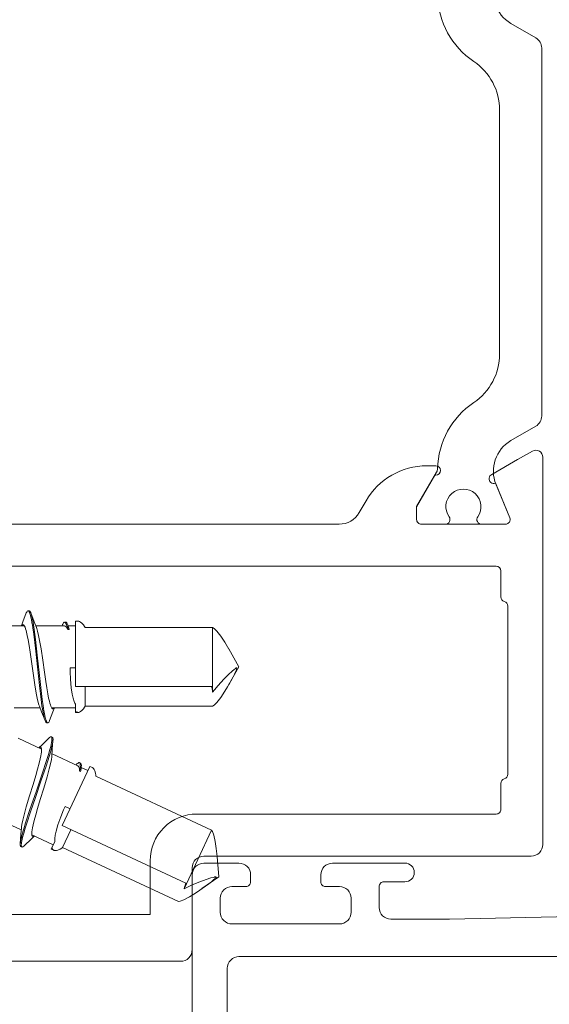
# Model space of a CAD drawing. Header units: millimetres. Extents: x 0 to 10560344, y -63228 to 177747.
# Tile 75 of 125: x 106989 to 107012, y -41320 to -41277. Entities that reach past the tile are written whole.
import ezdxf

# ---------------------------------------------------------------- set-up
doc = ezdxf.new("R2010")
doc.units = ezdxf.units.MM
doc.layers.add('008', color=8, linetype='Continuous', lineweight=9)
doc.layers.add('013', color=220, linetype='Continuous', lineweight=13)

msp = doc.modelspace()

# ---------------------------------------------------------------- linework, layer by layer
at = {"layer": '008', "linetype": 'Continuous'}
for p, q in [((106989.648, -41302.833), (106989.643, -41302.847)), ((106989.659, -41302.808), (106989.648, -41302.833)), ((106989.678, -41302.773), (106989.659, -41302.808)), ((106989.701, -41302.751), (106989.678, -41302.773)), ((106989.715, -41302.751), (106989.701, -41302.751)), ((106989.765, -41302.751), (106989.715, -41302.751)), ((106989.738, -41302.759), (106989.724, -41302.751)), ((106989.752, -41302.775), (106989.738, -41302.759)), ((106989.759, -41302.786), (106989.752, -41302.775)), ((106989.78, -41302.751), (106989.765, -41302.751)), ((106989.773, -41302.812), (106989.767, -41302.8)), ((106989.778, -41302.824), (106989.773, -41302.812)), ((106989.784, -41302.838), (106989.779, -41302.827)), ((106989.802, -41302.773), (106989.78, -41302.751)), ((106989.79, -41302.853), (106989.784, -41302.838)), ((106989.821, -41302.808), (106989.802, -41302.773)), ((106989.832, -41302.833), (106989.821, -41302.808)), ((106989.837, -41302.847), (106989.832, -41302.833)), ((106989.497, -41303.229), (106989.431, -41303.401)), ((106989.643, -41302.847), (106989.497, -41303.229)), ((106989.795, -41302.869), (106989.79, -41302.853)), ((106989.807, -41302.902), (106989.797, -41302.873)), ((106989.826, -41302.969), (106989.807, -41302.902)), ((106989.863, -41303.132), (106989.826, -41302.969)), ((106989.982, -41303.224), (106989.837, -41302.847)), ((106989.848, -41302.876), (106989.837, -41302.847)), ((106989.869, -41302.943), (106989.848, -41302.876)), ((106989.886, -41303.267), (106989.863, -41303.132)), ((106989.909, -41303.113), (106989.869, -41302.943)), ((106989.934, -41303.255), (106989.909, -41303.113)), ((106989.95, -41303.357), (106989.934, -41303.255)), ((106990.078, -41303.473), (106989.982, -41303.224)), ((106991.253, -41303.251), (106991.233, -41303.271)), ((106991.268, -41303.245), (106991.253, -41303.251)), ((106991.325, -41303.245), (106991.275, -41303.245)), ((106991.291, -41303.248), (106991.28, -41303.245)), ((106991.306, -41303.259), (106991.291, -41303.248)), ((106991.321, -41303.276), (106991.306, -41303.259)), ((106991.344, -41303.245), (106991.325, -41303.245)), ((106991.373, -41303.275), (106991.344, -41303.245)), ((106991.74, -41303.201), (106991.86, -41303.201)), ((106991.74, -41305.997), (106991.74, -41303.201)), ((106991.859, -41303.201), (106991.883, -41303.201)), ((106991.883, -41303.201), (106991.92, -41303.212)), ((106991.92, -41303.212), (106991.966, -41303.239)), ((106991.966, -41303.239), (106992.018, -41303.282)), ((106988.45, -41303.401), (106989.556, -41303.401)), ((106989.444, -41303.389), (106989.437, -41303.4)), ((106989.456, -41303.372), (106989.444, -41303.389)), ((106989.477, -41303.354), (106989.456, -41303.372)), ((106989.492, -41303.351), (106989.477, -41303.354)), ((106989.522, -41303.357), (106989.505, -41303.351)), ((106989.544, -41303.38), (106989.522, -41303.357)), ((106989.566, -41303.414), (106989.544, -41303.38)), ((106989.587, -41303.461), (106989.566, -41303.414)), ((106989.609, -41303.521), (106989.587, -41303.461)), ((106989.631, -41303.592), (106989.609, -41303.521)), ((106989.652, -41303.675), (106989.631, -41303.592)), ((106989.683, -41303.807), (106989.652, -41303.675)), ((106989.901, -41303.363), (106989.886, -41303.267)), ((106989.921, -41303.488), (106989.901, -41303.363)), ((106989.959, -41303.758), (106989.921, -41303.488)), ((106989.981, -41303.551), (106989.95, -41303.357)), ((106990.038, -41303.98), (106989.981, -41303.551)), ((106990.05, -41303.401), (106991.267, -41303.401)), ((106990.096, -41303.518), (106990.078, -41303.473)), ((106990.128, -41303.625), (106990.096, -41303.518)), ((106990.17, -41303.807), (106990.128, -41303.625)), ((106991.198, -41303.34), (106991.173, -41303.401)), ((106991.203, -41303.326), (106991.198, -41303.34)), ((106991.214, -41303.301), (106991.203, -41303.326)), ((106991.233, -41303.271), (106991.214, -41303.301)), ((106991.267, -41303.401), (106991.281, -41303.401)), ((106991.281, -41303.401), (106991.311, -41303.41)), ((106991.311, -41303.41), (106991.351, -41303.443)), ((106991.33, -41303.29), (106991.321, -41303.276)), ((106991.344, -41303.315), (106991.339, -41303.305)), ((106991.348, -41303.325), (106991.344, -41303.315)), ((106991.359, -41303.347), (106991.35, -41303.327)), ((106991.351, -41303.443), (106991.39, -41303.494)), ((106991.369, -41303.375), (106991.359, -41303.347)), ((106991.379, -41303.403), (106991.369, -41303.375)), ((106991.398, -41303.322), (106991.373, -41303.275)), ((106991.39, -41303.494), (106991.413, -41303.536)), ((106991.403, -41303.477), (106991.395, -41303.451)), ((106991.412, -41303.356), (106991.398, -41303.322)), ((106991.413, -41303.513), (106991.403, -41303.477)), ((106991.419, -41303.376), (106991.412, -41303.356)), ((106991.422, -41303.55), (106991.413, -41303.513)), ((106991.413, -41303.536), (106991.424, -41303.56)), ((106991.435, -41303.419), (106991.419, -41303.376)), ((106991.424, -41303.56), (106991.422, -41303.55)), ((106991.424, -41303.56), (106991.474, -41303.56)), ((106991.429, -41303.401), (106991.74, -41303.401)), ((106991.454, -41303.48), (106991.435, -41303.419)), ((106991.451, -41303.46), (106991.445, -41303.444)), ((106991.462, -41303.498), (106991.451, -41303.46)), ((106991.47, -41303.542), (106991.454, -41303.48)), ((106991.47, -41303.537), (106991.462, -41303.498)), ((106991.474, -41303.56), (106991.47, -41303.537)), ((106991.474, -41303.56), (106991.47, -41303.542)), ((106992.018, -41303.282), (106992.083, -41303.357)), ((106992.083, -41303.357), (106992.129, -41303.426)), ((106992.129, -41303.426), (106992.154, -41303.465)), ((106992.154, -41303.465), (106997.614, -41303.465)), ((106997.614, -41306.234), (106997.614, -41303.465)), ((106997.614, -41303.465), (106997.673, -41303.511)), ((106997.673, -41303.511), (106997.791, -41303.63)), ((106997.791, -41303.63), (106997.958, -41303.843)), ((106989.72, -41303.996), (106989.683, -41303.807)), ((106989.764, -41304.247), (106989.72, -41303.996)), ((106990.031, -41304.356), (106989.959, -41303.758)), ((106990.114, -41304.661), (106990.038, -41303.98)), ((106990.213, -41304.029), (106990.17, -41303.807)), ((106990.273, -41304.385), (106990.213, -41304.029)), ((106997.958, -41303.843), (106998.13, -41304.102)), ((106998.13, -41304.102), (106998.243, -41304.291)), ((106989.807, -41304.525), (106989.764, -41304.247)), ((106989.865, -41304.926), (106989.807, -41304.525)), ((106990.116, -41305.156), (106990.031, -41304.356)), ((106990.345, -41304.874), (106990.273, -41304.385)), ((106998.243, -41304.291), (106998.301, -41304.391)), ((106998.3, -41304.389), (106998.74, -41305.151)), ((106989.936, -41305.428), (106989.865, -41304.926)), ((106990.19, -41305.391), (106990.114, -41304.661)), ((106990.415, -41305.376), (106990.345, -41304.874)), ((106990.2, -41305.956), (106990.116, -41305.156)), ((106991.74, -41305.201), (106991.512, -41305.201)), ((106991.512, -41305.201), (106991.514, -41305.364)), ((106991.514, -41305.364), (106991.526, -41305.674)), ((106998.29, -41305.484), (106998.453, -41305.338)), ((106998.3, -41305.913), (106998.74, -41305.151)), ((106998.453, -41305.338), (106998.534, -41305.27)), ((106998.534, -41305.27), (106998.575, -41305.236)), ((106998.542, -41305.471), (106998.594, -41305.362)), ((106998.575, -41305.236), (106998.589, -41305.225)), ((106998.589, -41305.225), (106998.603, -41305.213)), ((106998.594, -41305.362), (106998.618, -41305.306)), ((106998.603, -41305.213), (106998.617, -41305.201)), ((106998.617, -41305.201), (106998.649, -41305.201)), ((106998.618, -41305.306), (106998.628, -41305.277)), ((106998.628, -41305.277), (106998.637, -41305.252)), ((106998.637, -41305.252), (106998.644, -41305.227)), ((106998.644, -41305.227), (106998.649, -41305.201)), ((106990.007, -41305.917), (106989.936, -41305.428)), ((106990.26, -41306.031), (106990.19, -41305.391)), ((106990.474, -41305.777), (106990.415, -41305.376)), ((106990.517, -41306.055), (106990.474, -41305.777)), ((106991.526, -41305.674), (106991.562, -41306.049)), ((106997.848, -41305.949), (106998.087, -41305.685)), ((106998.087, -41305.685), (106998.29, -41305.484)), ((106998.33, -41305.861), (106998.388, -41305.76)), ((106998.388, -41305.76), (106998.473, -41305.604)), ((106998.473, -41305.604), (106998.542, -41305.471)), ((106990.067, -41306.273), (106990.007, -41305.917)), ((106990.273, -41306.553), (106990.2, -41305.956)), ((106990.322, -41306.544), (106990.26, -41306.031)), ((106990.56, -41306.306), (106990.517, -41306.055)), ((106991.562, -41306.049), (106991.606, -41306.318)), ((106991.74, -41305.997), (106997.572, -41305.997)), ((106992.154, -41305.997), (106992.154, -41306.837)), ((106997.572, -41305.997), (106997.575, -41306.017)), ((106997.575, -41306.017), (106997.588, -41306.097)), ((106997.588, -41306.097), (106997.602, -41306.175)), ((106997.602, -41306.175), (106997.614, -41306.234)), ((106997.614, -41306.234), (106997.692, -41306.137)), ((106997.692, -41306.137), (106997.848, -41305.949)), ((106997.958, -41306.459), (106998.13, -41306.2)), ((106998.13, -41306.2), (106998.243, -41306.011)), ((106998.243, -41306.011), (106998.301, -41305.911)), ((106998.301, -41305.911), (106998.33, -41305.861)), ((106990.11, -41306.495), (106990.067, -41306.273)), ((106990.153, -41306.677), (106990.11, -41306.495)), ((106990.311, -41306.822), (106990.273, -41306.553)), ((106990.359, -41306.814), (106990.322, -41306.544)), ((106990.597, -41306.495), (106990.56, -41306.306)), ((106990.628, -41306.627), (106990.597, -41306.495)), ((106990.65, -41306.71), (106990.628, -41306.627)), ((106991.606, -41306.318), (106991.643, -41306.487)), ((106991.643, -41306.487), (106991.686, -41306.63)), ((106991.686, -41306.63), (106991.721, -41306.714)), ((106997.791, -41306.673), (106997.958, -41306.459)), ((106989.124, -41306.901), (106990.231, -41306.901)), ((106990.185, -41306.784), (106990.153, -41306.677)), ((106990.202, -41306.829), (106990.185, -41306.784)), ((106990.202, -41306.829), (106990.297, -41307.073)), ((106990.33, -41306.946), (106990.311, -41306.822)), ((106990.332, -41306.956), (106990.33, -41306.946)), ((106990.348, -41307.056), (106990.332, -41306.956)), ((106990.379, -41306.939), (106990.359, -41306.814)), ((106990.393, -41307.023), (106990.379, -41306.939)), ((106990.418, -41307.171), (106990.393, -41307.023)), ((106990.672, -41306.781), (106990.65, -41306.71)), ((106990.693, -41306.841), (106990.672, -41306.781)), ((106990.715, -41306.888), (106990.693, -41306.841)), ((106990.736, -41306.922), (106990.715, -41306.888)), ((106990.724, -41306.901), (106991.74, -41306.901)), ((106990.758, -41306.945), (106990.736, -41306.922)), ((106990.776, -41306.951), (106990.758, -41306.945)), ((106990.782, -41307.078), (106990.85, -41306.901)), ((106990.809, -41306.945), (106990.791, -41306.951)), ((106990.828, -41306.925), (106990.809, -41306.945)), ((106990.839, -41306.91), (106990.828, -41306.925)), ((106991.721, -41306.714), (106991.74, -41306.751)), ((106991.74, -41307.101), (106991.74, -41306.751)), ((106991.74, -41307.039), (106991.757, -41307.058)), ((106991.966, -41307.063), (106992.018, -41307.02)), ((106992.018, -41307.02), (106992.083, -41306.945)), ((106992.083, -41306.945), (106992.129, -41306.876)), ((106992.129, -41306.876), (106992.154, -41306.837)), ((106992.154, -41306.837), (106997.614, -41306.837)), ((106997.614, -41306.837), (106997.673, -41306.791)), ((106997.673, -41306.791), (106997.791, -41306.673)), ((106990.297, -41307.073), (106990.443, -41307.455)), ((106990.372, -41307.195), (106990.348, -41307.056)), ((106990.412, -41307.36), (106990.372, -41307.195)), ((106990.432, -41307.427), (106990.412, -41307.36)), ((106990.451, -41307.317), (106990.418, -41307.171)), ((106990.443, -41307.455), (106990.432, -41307.427)), ((106990.448, -41307.469), (106990.443, -41307.455)), ((106990.459, -41307.494), (106990.448, -41307.469)), ((106990.468, -41307.379), (106990.451, -41307.317)), ((106990.476, -41307.406), (106990.468, -41307.379)), ((106990.487, -41307.44), (106990.476, -41307.406)), ((106990.5, -41307.472), (106990.487, -41307.44)), ((106990.632, -41307.469), (106990.621, -41307.494)), ((106990.637, -41307.455), (106990.632, -41307.469)), ((106990.637, -41307.455), (106990.782, -41307.078)), ((106991.74, -41307.101), (106991.86, -41307.101)), ((106991.757, -41307.058), (106991.784, -41307.081)), ((106991.784, -41307.081), (106991.827, -41307.098)), ((106991.827, -41307.098), (106991.849, -41307.101)), ((106991.849, -41307.101), (106991.859, -41307.101)), ((106991.859, -41307.101), (106991.883, -41307.101)), ((106991.883, -41307.101), (106991.92, -41307.09)), ((106991.92, -41307.09), (106991.966, -41307.063)), ((106990.478, -41307.529), (106990.459, -41307.494)), ((106990.501, -41307.551), (106990.478, -41307.529)), ((106990.515, -41307.551), (106990.501, -41307.551)), ((106990.512, -41307.5), (106990.507, -41307.488)), ((106990.519, -41307.511), (106990.512, -41307.5)), ((106990.515, -41307.551), (106990.565, -41307.551)), ((106990.534, -41307.535), (106990.525, -41307.522)), ((106990.551, -41307.549), (106990.534, -41307.535)), ((106990.561, -41307.551), (106990.551, -41307.549)), ((106990.58, -41307.551), (106990.565, -41307.551)), ((106990.602, -41307.529), (106990.58, -41307.551)), ((106990.621, -41307.494), (106990.602, -41307.529)), ((106989.292, -41308.204), (106990.295, -41308.671)), ((106990.608, -41308.206), (106990.314, -41308.49)), ((106990.619, -41308.195), (106990.608, -41308.206)), ((106990.639, -41308.177), (106990.619, -41308.195)), ((106990.671, -41308.153), (106990.639, -41308.177)), ((106990.701, -41308.143), (106990.671, -41308.153)), ((106990.714, -41308.149), (106990.701, -41308.143)), ((106990.759, -41308.171), (106990.714, -41308.149)), ((106990.731, -41308.166), (106990.722, -41308.153)), ((106990.737, -41308.186), (106990.731, -41308.166)), ((106990.733, -41308.325), (106990.736, -41308.294)), ((106990.739, -41308.199), (106990.737, -41308.186)), ((106990.737, -41308.29), (106990.738, -41308.273)), ((106990.738, -41308.273), (106990.74, -41308.257)), ((106990.74, -41308.229), (106990.74, -41308.215)), ((106990.74, -41308.242), (106990.74, -41308.229)), ((106990.74, -41308.257), (106990.74, -41308.245)), ((106990.755, -41308.691), (106990.784, -41308.288)), ((106990.772, -41308.177), (106990.759, -41308.171)), ((106990.783, -41308.206), (106990.772, -41308.177)), ((106990.772, -41308.389), (106990.782, -41308.319)), ((106990.782, -41308.319), (106990.784, -41308.288)), ((106990.786, -41308.246), (106990.783, -41308.206)), ((106990.784, -41308.288), (106990.785, -41308.273)), ((106990.785, -41308.273), (106990.786, -41308.246)), ((106990.314, -41308.49), (106990.181, -41308.618)), ((106990.198, -41308.613), (106990.188, -41308.62)), ((106990.217, -41308.602), (106990.198, -41308.613)), ((106990.243, -41308.596), (106990.217, -41308.602)), ((106990.258, -41308.599), (106990.243, -41308.596)), ((106990.283, -41308.617), (106990.269, -41308.604)), ((106990.293, -41308.647), (106990.283, -41308.617)), ((106990.292, -41308.802), (106990.298, -41308.739)), ((106990.298, -41308.687), (106990.293, -41308.647)), ((106990.298, -41308.739), (106990.298, -41308.687)), ((106990.624, -41308.783), (106990.651, -41308.689)), ((106990.651, -41308.689), (106990.686, -41308.557)), ((106990.671, -41308.798), (106990.699, -41308.698)), ((106990.686, -41308.557), (106990.722, -41308.394)), ((106990.699, -41308.698), (106990.737, -41308.56)), ((106990.722, -41308.394), (106990.733, -41308.325)), ((106990.737, -41308.56), (106990.772, -41308.389)), ((106990.737, -41308.957), (106990.755, -41308.691)), ((106990.193, -41309.28), (106990.239, -41309.093)), ((106990.239, -41309.093), (106990.267, -41308.96)), ((106990.267, -41308.96), (106990.282, -41308.876)), ((106990.282, -41308.876), (106990.292, -41308.802)), ((106990.486, -41309.4), (106990.617, -41308.987)), ((106990.509, -41309.165), (106990.589, -41308.904)), ((106990.589, -41308.904), (106990.624, -41308.783)), ((106990.617, -41308.987), (106990.671, -41308.798)), ((106990.68, -41309.299), (106990.719, -41309.115)), ((106990.719, -41309.115), (106990.734, -41309.005)), ((106990.734, -41309.005), (106990.737, -41308.957)), ((106990.742, -41308.88), (106991.846, -41309.394)), ((106990.047, -41309.796), (106990.125, -41309.526)), ((106990.125, -41309.526), (106990.193, -41309.28)), ((106990.268, -41310.049), (106990.486, -41309.4)), ((106990.322, -41309.737), (106990.509, -41309.165)), ((106990.529, -41309.866), (106990.625, -41309.518)), ((106990.625, -41309.518), (106990.68, -41309.299)), ((106991.177, -41311.947), (106992.359, -41309.413)), ((106991.809, -41309.309), (106991.76, -41309.354)), ((106991.82, -41309.299), (106991.809, -41309.309)), ((106991.84, -41309.282), (106991.82, -41309.299)), ((106991.87, -41309.262), (106991.84, -41309.282)), ((106991.846, -41309.394), (106991.858, -41309.4)), ((106991.858, -41309.4), (106991.882, -41309.421)), ((106991.896, -41309.252), (106991.87, -41309.262)), ((106991.882, -41309.421), (106991.904, -41309.468)), ((106991.913, -41309.253), (106991.896, -41309.252)), ((106991.904, -41309.468), (106991.917, -41309.531)), ((106991.917, -41309.531), (106991.92, -41309.578)), ((106991.964, -41309.278), (106991.919, -41309.256)), ((106991.92, -41309.578), (106991.921, -41309.605)), ((106991.932, -41309.266), (106991.923, -41309.258)), ((106991.923, -41309.595), (106991.93, -41309.558)), ((106991.93, -41309.558), (106991.936, -41309.521)), ((106991.941, -41309.282), (106991.932, -41309.266)), ((106991.936, -41309.521), (106991.94, -41309.493)), ((106991.947, -41309.304), (106991.941, -41309.282)), ((106991.946, -41309.443), (106991.95, -41309.414)), ((106991.95, -41309.32), (106991.947, -41309.304)), ((106991.95, -41309.414), (106991.951, -41309.384)), ((106991.951, -41309.348), (106991.951, -41309.337)), ((106991.951, -41309.359), (106991.951, -41309.348)), ((106991.951, -41309.384), (106991.951, -41309.362)), ((106991.981, -41309.286), (106991.964, -41309.278)), ((106991.97, -41309.608), (106991.981, -41309.545)), ((106991.972, -41309.604), (106991.981, -41309.565)), ((106991.995, -41309.325), (106991.981, -41309.286)), ((106991.981, -41309.545), (106991.991, -41309.481)), ((106991.981, -41309.565), (106991.987, -41309.525)), ((106991.987, -41309.525), (106991.989, -41309.508)), ((106991.991, -41309.481), (106991.994, -41309.436)), ((106991.992, -41309.463), (106992.274, -41309.594)), ((106991.994, -41309.436), (106991.996, -41309.415)), ((106991.998, -41309.378), (106991.995, -41309.325)), ((106991.996, -41309.415), (106991.998, -41309.378)), ((106992.359, -41309.413), (106992.468, -41309.464)), ((106992.467, -41309.463), (106992.488, -41309.473)), ((106992.488, -41309.473), (106992.518, -41309.499)), ((106992.518, -41309.499), (106992.547, -41309.543)), ((106992.547, -41309.543), (106992.576, -41309.603)), ((106989.931, -41310.184), (106990.047, -41309.796)), ((106990.06, -41310.499), (106990.322, -41309.737)), ((106990.388, -41310.339), (106990.529, -41309.866)), ((106991.921, -41309.605), (106991.923, -41309.595)), ((106991.921, -41309.605), (106991.967, -41309.626)), ((106991.967, -41309.626), (106991.972, -41309.604)), ((106991.967, -41309.626), (106991.97, -41309.608)), ((106992.576, -41309.603), (106992.604, -41309.699)), ((106992.604, -41309.699), (106992.617, -41309.781)), ((106992.617, -41309.781), (106992.622, -41309.827)), ((106992.622, -41309.827), (106997.571, -41312.135)), ((106989.782, -41310.669), (106989.931, -41310.184)), ((106990.029, -41310.743), (106990.268, -41310.049)), ((106990.239, -41310.824), (106990.388, -41310.339)), ((106989.64, -41311.142), (106989.782, -41310.669)), ((106989.799, -41311.26), (106990.06, -41310.499)), ((106989.821, -41311.352), (106990.029, -41310.743)), ((106990.123, -41311.212), (106990.239, -41310.824)), ((106989.545, -41311.49), (106989.64, -41311.142)), ((106989.612, -41311.831), (106989.799, -41311.26)), ((106990.044, -41311.482), (106990.123, -41311.212)), ((106991.307, -41311.129), (106991.24, -41311.277)), ((106991.514, -41311.226), (106991.307, -41311.129)), ((106988.424, -41311.661), (106989.427, -41312.128)), ((106989.49, -41311.71), (106989.545, -41311.49)), ((106989.66, -41311.844), (106989.821, -41311.352)), ((106989.977, -41311.729), (106990.044, -41311.482)), ((106991.119, -41311.564), (106990.994, -41311.919)), ((106991.24, -41311.277), (106991.119, -41311.564)), ((106989.432, -41312.051), (106989.415, -41312.312)), ((106989.432, -41312.051), (106989.435, -41312.003)), ((106989.435, -41312.003), (106989.451, -41311.893)), ((106989.451, -41311.893), (106989.49, -41311.71)), ((106989.499, -41312.211), (106989.533, -41312.091)), ((106989.533, -41312.091), (106989.612, -41311.831)), ((106989.546, -41312.225), (106989.581, -41312.104)), ((106989.581, -41312.104), (106989.66, -41311.844)), ((106989.888, -41312.132), (106989.903, -41312.048)), ((106989.903, -41312.048), (106989.931, -41311.915)), ((106989.931, -41311.915), (106989.977, -41311.729)), ((106990.994, -41311.919), (106990.92, -41312.181)), ((106991.177, -41311.947), (106996.463, -41314.412)), ((106989.415, -41312.312), (106989.385, -41312.72)), ((106989.397, -41312.621), (106989.431, -41312.454)), ((106989.431, -41312.454), (106989.468, -41312.319)), ((106989.451, -41312.598), (106989.483, -41312.452)), ((106989.468, -41312.319), (106989.496, -41312.221)), ((106989.483, -41312.452), (106989.522, -41312.307)), ((106989.496, -41312.221), (106989.499, -41312.211)), ((106989.522, -41312.307), (106989.546, -41312.225)), ((106989.562, -41312.802), (106989.852, -41312.521)), ((106989.852, -41312.521), (106989.988, -41312.39)), ((106989.872, -41312.269), (106989.877, -41312.206)), ((106989.872, -41312.321), (106989.872, -41312.269)), ((106989.877, -41312.361), (106989.872, -41312.321)), ((106989.874, -41312.337), (106990.795, -41312.766)), ((106989.877, -41312.206), (106989.888, -41312.132)), ((106989.887, -41312.391), (106989.877, -41312.361)), ((106989.9, -41312.404), (106989.887, -41312.391)), ((106989.933, -41312.412), (106989.914, -41312.411)), ((106989.958, -41312.403), (106989.933, -41312.412)), ((106989.975, -41312.393), (106989.958, -41312.403)), ((106990.86, -41312.498), (106990.857, -41312.589)), ((106990.882, -41312.35), (106990.86, -41312.498)), ((106990.92, -41312.181), (106990.882, -41312.35)), ((106991.552, -41312.122), (106991.197, -41312.883)), ((106996.401, -41314.644), (106997.571, -41312.135)), ((106997.571, -41312.135), (106997.605, -41312.202)), ((106997.605, -41312.202), (106997.662, -41312.359)), ((106997.662, -41312.359), (106997.723, -41312.622)), ((106989.383, -41312.763), (106989.384, -41312.735)), ((106989.386, -41312.803), (106989.383, -41312.763)), ((106989.384, -41312.735), (106989.385, -41312.72)), ((106989.385, -41312.72), (106989.388, -41312.69)), ((106989.397, -41312.832), (106989.386, -41312.803)), ((106989.388, -41312.69), (106989.397, -41312.621)), ((106989.41, -41312.838), (106989.397, -41312.832)), ((106989.41, -41312.838), (106989.456, -41312.859)), ((106989.429, -41312.79), (106989.429, -41312.777)), ((106989.43, -41312.803), (106989.429, -41312.79)), ((106989.43, -41312.76), (106989.431, -41312.725)), ((106989.431, -41312.725), (106989.436, -41312.69)), ((106989.434, -41312.831), (106989.432, -41312.815)), ((106989.443, -41312.85), (106989.434, -41312.831)), ((106989.436, -41312.69), (106989.44, -41312.662)), ((106989.44, -41312.662), (106989.451, -41312.598)), ((106989.452, -41312.857), (106989.443, -41312.85)), ((106989.469, -41312.865), (106989.456, -41312.859)), ((106989.498, -41312.855), (106989.469, -41312.865)), ((106989.531, -41312.831), (106989.498, -41312.855)), ((106989.551, -41312.813), (106989.531, -41312.831)), ((106989.562, -41312.802), (106989.551, -41312.813)), ((106990.711, -41312.948), (106990.859, -41312.63)), ((106990.711, -41312.948), (106990.82, -41312.998)), ((106990.737, -41312.892), (106990.744, -41312.915)), ((106990.744, -41312.915), (106990.759, -41312.949)), ((106990.759, -41312.949), (106990.791, -41312.982)), ((106990.857, -41312.589), (106990.859, -41312.63)), ((106990.996, -41312.992), (106991.087, -41312.951)), ((106991.087, -41312.951), (106991.159, -41312.908)), ((106991.159, -41312.908), (106991.197, -41312.883)), ((106991.197, -41312.883), (106996.146, -41315.191)), ((106997.723, -41312.622), (106997.77, -41312.93)), ((106997.77, -41312.93), (106997.792, -41313.149)), ((106990.791, -41312.982), (106990.809, -41312.993)), ((106990.809, -41312.993), (106990.819, -41312.998)), ((106990.819, -41312.998), (106990.84, -41313.008)), ((106990.84, -41313.008), (106990.879, -41313.014)), ((106990.879, -41313.014), (106990.931, -41313.008)), ((106990.931, -41313.008), (106990.996, -41312.992)), ((106997.792, -41313.149), (106997.803, -41313.264)), ((106997.802, -41313.262), (106997.879, -41314.139)), ((106997.158, -41314.643), (106997.879, -41314.139)), ((106997.33, -41314.25), (106997.54, -41314.186)), ((106997.54, -41314.186), (106997.642, -41314.159)), ((106997.642, -41314.159), (106997.693, -41314.146)), ((106997.693, -41314.146), (106997.711, -41314.141)), ((106997.702, -41314.227), (106997.724, -41314.205)), ((106997.711, -41314.141), (106997.728, -41314.137)), ((106997.724, -41314.205), (106997.742, -41314.187)), ((106997.728, -41314.137), (106997.746, -41314.132)), ((106997.742, -41314.187), (106997.76, -41314.167)), ((106997.746, -41314.132), (106997.775, -41314.145)), ((106997.76, -41314.167), (106997.775, -41314.145)), ((106996.415, -41314.586), (106996.401, -41314.644)), ((106996.401, -41314.644), (106996.513, -41314.589)), ((106996.435, -41314.508), (106996.415, -41314.586)), ((106996.457, -41314.431), (106996.435, -41314.508)), ((106996.463, -41314.412), (106996.457, -41314.431)), ((106996.513, -41314.589), (106996.733, -41314.485)), ((106996.733, -41314.485), (106997.061, -41314.347)), ((106997.061, -41314.347), (106997.33, -41314.25)), ((106997.16, -41314.642), (106997.207, -41314.609)), ((106997.207, -41314.609), (106997.302, -41314.541)), ((106997.302, -41314.541), (106997.445, -41314.436)), ((106997.445, -41314.436), (106997.564, -41314.345)), ((106997.564, -41314.345), (106997.657, -41314.268)), ((106997.657, -41314.268), (106997.702, -41314.227)), ((106996.376, -41315.116), (106996.617, -41314.994)), ((106996.617, -41314.994), (106996.883, -41314.832)), ((106996.883, -41314.832), (106997.065, -41314.709)), ((106997.065, -41314.709), (106997.16, -41314.642)), ((106996.146, -41315.191), (106996.219, -41315.174)), ((106996.219, -41315.174), (106996.376, -41315.116))]:
    msp.add_line(p, q, dxfattribs=at)
msp.add_lwpolyline([(107009.736, -41275.753, 0.376372), (107010.372, -41277.626), (107011.44, -41278.243, -0.267963), (107011.69, -41278.676), (107011.69, -41294.426, -0.267963), (107011.44, -41294.859), (107010.372, -41295.476, 0.376374), (107009.736, -41297.349), (107010.327, -41298.774, -0.53454), (107010.142, -41299.051), (107009.115, -41299.051, -0.609045), (107008.952, -41298.735, 1.936338), (107007.729, -41298.735, -0.609141), (107007.566, -41299.051), (107006.54, -41299.051, -0.414315), (107006.34, -41298.851), (107006.34, -41298.301), (107007.196, -41296.819, 0.126247), (107007.236, -41296.676, -0.244159), (107008.784, -41293.845, 0.249866), (107009.89, -41291.77), (107009.89, -41291.77), (107009.89, -41281.551), (107009.89, -41281.332, 0.249877), (107008.784, -41279.257, -0.244159), (107007.236, -41276.426, 0.126147)], format="xyb", dxfattribs=at)
for centre, start, end in [((106989.916, -41303.899), 16.8638, 18.4235), ((106990.411, -41309.275), 351.8638, 353.4235)]:
    msp.add_arc(centre, 1.545, start, end, dxfattribs=at)
at = {"layer": '013', "linetype": 'Continuous'}
for points in [[(106973.24, -41299.051), (107003.021, -41299.051, 0.267963), (107003.886, -41298.551), (107004.175, -41298.051, -0.267953), (107006.773, -41296.551), (107007.156, -41296.551, -0.999939), (107007.156, -41296.951), (107007.125, -41296.951), (107006.34, -41298.311), (107006.34, -41298.851, 0.414315), (107006.54, -41299.051), (107010.142, -41299.051, 0.53454), (107010.327, -41298.774), (107009.713, -41297.293, -1.000101), (107009.56, -41296.923), (107010.661, -41296.287), (107011.29, -41295.925, -0.577307), (107011.74, -41296.184), (107011.74, -41312.751, -0.414214), (107011.24, -41313.251), (106997.24, -41313.251, 0.414214), (106996.74, -41313.751), (106996.74, -41317.251), (106996.74, -41317.251, -0.198913), (106996.594, -41317.605, -0.198913), (106996.24, -41317.751), (106973.24, -41317.751, -0.414214)], [(106974.74, -41315.751), (106994.94, -41315.751), (106994.94, -41313.451, -0.414214), (106996.94, -41311.451), (107009.74, -41311.451, 0.414315), (107009.94, -41311.251), (107009.94, -41310.138, -0.341894), (107010.09, -41309.945, 0.342028), (107010.24, -41309.751), (107010.24, -41302.551, 0.341894), (107010.09, -41302.357, -0.342028), (107009.94, -41302.164), (107009.94, -41301.051, 0.414188), (107009.74, -41300.851), (106974.74, -41300.851, 0.414062)], [(107016.251, -41315.762), (107007.74, -41315.951), (107005.24, -41315.951, -0.414214), (107004.74, -41315.451), (107004.74, -41314.551, -0.414214), (107004.94, -41314.351), (107005.84, -41314.351, 1), (107005.84, -41313.551), (107002.74, -41313.551, 0.414214), (107002.24, -41314.051), (107002.24, -41314.351, 0.414214), (107002.44, -41314.551), (107003.04, -41314.551, -0.414214), (107003.54, -41315.051), (107003.54, -41315.651, -0.414214), (107003.04, -41316.151), (106998.44, -41316.151, -0.414214), (106997.94, -41315.651), (106997.94, -41315.051, -0.414214), (106998.44, -41314.551), (106999.04, -41314.551, 0.414214), (106999.24, -41314.351), (106999.24, -41314.051, 0.414214), (106998.74, -41313.551), (106997.24, -41313.551, 0.414214), (106996.74, -41314.051), (106996.74, -41326.051, 0.414214)]]:
    msp.add_lwpolyline(points, format="xyb", dxfattribs=at)
msp.add_lwpolyline([(106998.74, -41317.551), (107048.74, -41317.551, -0.414214), (107049.24, -41318.051), (107049.24, -41325.551, -0.414214), (107048.74, -41326.051), (107038.741, -41326.051, 0.303529), (107037.354, -41326.977), (107027.925, -41349.742, -0.303347), (107027.463, -41350.051), (107023.74, -41350.051), (107020.018, -41350.051, -0.303347), (107019.556, -41349.742), (107010.126, -41326.978, 0.303529), (107008.74, -41326.051), (106998.74, -41326.051, -0.414214), (106998.24, -41325.551), (106998.24, -41318.051, -0.414214), (106998.74, -41317.551)], format="xyb", close=True, dxfattribs=at)

doc.saveas('drawing.dxf')
